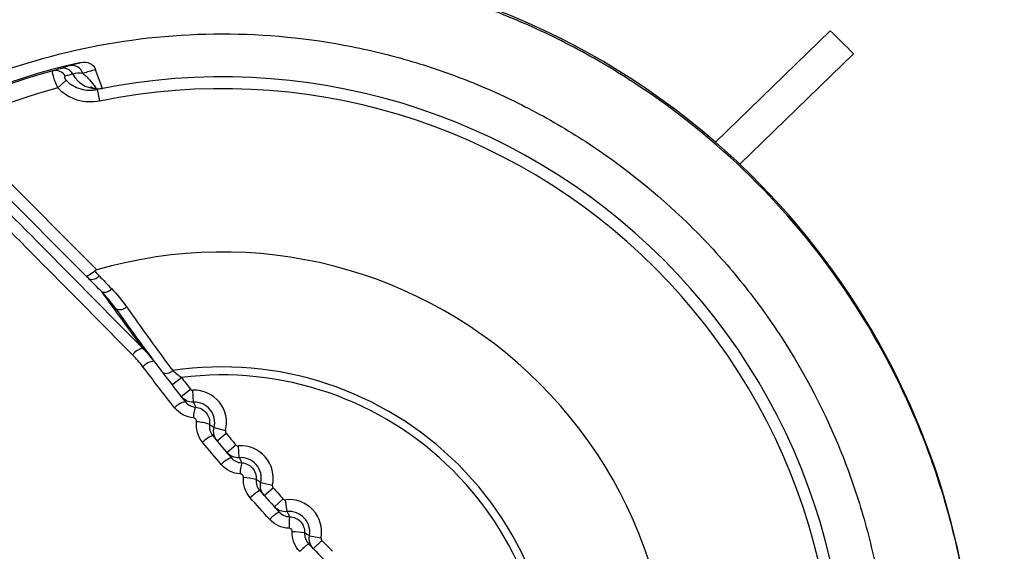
# Model space of a CAD drawing. Header units: millimetres. Extents: x -3.03 to 0.78, y -0.23 to 0.59.
# Tile 48 of 165: x 0.10728 to 0.12389, y 0.17884 to 0.18779. Entities that reach past the tile are written whole.
import ezdxf

# ---------------------------------------------------------------- set-up
doc = ezdxf.new("R2010")
doc.units = ezdxf.units.MM

msp = doc.modelspace()

# ---------------------------------------------------------------- linework, layer by layer
at = {"color": 7, "linetype": 'Continuous', "lineweight": 25}
for p, q in [((0.119016, 0.185731), (0.120951, 0.187607)), ((0.121343, 0.187219), (0.119425, 0.18536)), ((0.121343, 0.187219), (0.119425, 0.185361)), ((0.121343, 0.187219), (0.121343, 0.187219)), ((0.10868, 0.186636), (0.108565, 0.18695)), ((0.107927, 0.186645), (0.108068, 0.186773)), ((0.108637, 0.186423), (0.108597, 0.186619)), ((0.119016, 0.185731), (0.119016, 0.185731)), ((0.108405, 0.183475), (0.106425, 0.185456)), ((0.106566, 0.185597), (0.108585, 0.183579)), ((0.119425, 0.18536), (0.119425, 0.185361)), ((0.109852, 0.181643), (0.11001, 0.181766)), ((0.110006, 0.181446), (0.110163, 0.18157)), ((0.110213, 0.181351), (0.110205, 0.181551)), ((0.110562, 0.180921), (0.110755, 0.180871)), ((0.110612, 0.180698), (0.110765, 0.180826)), ((0.110776, 0.180503), (0.110929, 0.180632)), ((0.110987, 0.180415), (0.110971, 0.180614)), ((0.11135, 0.179997), (0.111545, 0.179954)), ((0.111408, 0.179776), (0.111557, 0.179909)), ((0.111579, 0.179586), (0.111727, 0.179721)), ((0.111792, 0.179506), (0.111769, 0.179704)), ((0.11217, 0.179101), (0.112366, 0.179064)), ((0.112235, 0.178882), (0.112379, 0.179021))]:
    msp.add_line(p, q, dxfattribs=at)
for centre, radius, start, end in [((0.1107, 0.176129), 0.0127018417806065, 49.105224, 130.894776), ((0.110702, 0.176867), 0.0148455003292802, 44.209714, 46.336837), ((0.1107, 0.176305), 0.0110294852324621, 102.447301, 347.552699), ((0.108014, 0.186786), 0.0001917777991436, 28.799252, 102.805576), ((0.108164, 0.18683), 0.0001940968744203, 18.017024, 101.515376), ((0.1107, 0.176305), 0.0110051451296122, 105.048003, 344.951997), ((0.107888, 0.186746), 0.0001916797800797, 30.05639, 103.532087), ((0.108598, 0.187101), 0.0004723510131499, 208.075215, 279.959459), ((0.1107, 0.176305), 0.0105261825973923, 348.475115, 101.524885), ((0.1107, 0.176305), 0.0107051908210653, 105.014606, 120.492575), ((0.1107, 0.176305), 0.0103261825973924, 348.475115, 101.524885), ((0.110701, 0.176131), 0.012699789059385, 46.612765, 49.104178), ((0.1107, 0.176132), 0.0126996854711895, 133.394932, 46.605068), ((0.1107, 0.176305), 0.007575, 343.783246, 106.216754), ((0.108497, 0.183578), 0.0001589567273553, 254.990181, 321.917119), ((0.108709, 0.18336), 0.0001579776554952, 255.169156, 321.796641), ((0.138843, 0.204448), 0.0369000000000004, 215.142162, 216.960098), ((0.108974, 0.183072), 0.0001614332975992, 243.385408, 314.04888), ((0.137429, 0.203034), 0.0349000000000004, 215.176794, 216.976031), ((0.10943, 0.181971), 0.0002994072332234, 104.046994, 143.832707), ((0.109588, 0.181732), 0.0003128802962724, 97.36544, 136.280152), ((0.109756, 0.18199), 0.0001547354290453, 246.333883, 315.332952), ((0.1107, 0.176305), 0.0056383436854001, 351.497858, 98.502142), ((0.1107, 0.176305), 0.0055041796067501, 352.800971, 97.199029), ((0.1107, 0.176305), 0.0107051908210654, 149.507425, 300.492575), ((0.137429, 0.203034), 0.0347000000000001, 217.799942, 218.209845), ((0.110229, 0.181007), 0.0005442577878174, 345.478164, 92.521836), ((0.110159, 0.181006), 0.0003629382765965, 103.431973, 136.368749), ((0.110229, 0.181007), 0.0003442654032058, 345.478164, 92.521836), ((0.110651, 0.18109), 0.000436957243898, 156.382118, 180.581119), ((0.110237, 0.180313), 0.0007066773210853, 69.448013, 87.541673), ((0.137429, 0.203034), 0.0347, 219.790155, 220.209845), ((0.110679, 0.180378), 0.0004297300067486, 108.873583, 136.317582), ((0.111014, 0.180072), 0.0005442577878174, 347.478164, 94.521836), ((0.111038, 0.17996), 0.0004939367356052, 112.52719, 136.223839), ((0.111014, 0.180072), 0.0003442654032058, 347.478164, 94.521836), ((0.111685, 0.180151), 0.000681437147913, 164.871794, 180.723652), ((0.111028, 0.179115), 0.0009644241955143, 75.456504, 88.210126), ((0.111641, 0.179285), 0.0006536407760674, 118.259749, 135.99743), ((0.137429, 0.203034), 0.0347000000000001, 221.790155, 222.209845), ((0.111831, 0.179164), 0.0005442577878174, 349.478164, 96.521836), ((0.112104, 0.178788), 0.0008428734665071, 122.111806, 135.801568), ((0.111831, 0.179164), 0.0003442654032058, 349.478164, 96.521836), ((0.11325, 0.179247), 0.001424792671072, 173.04401, 180.830707), ((0.11184, 0.177382), 0.0017859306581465, 82.054989, 88.690485), ((0.137429, 0.203034), 0.0347, 223.790155, 224.209845), ((0.113111, 0.177745), 0.0015493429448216, 128.040573, 135.451615)]:
    msp.add_arc(centre, radius, start, end, dxfattribs=at)
for centre, major_axis, ratio, start_param, end_param in [((0.111363, 0.176546), (0.01013558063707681, 0.003689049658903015), 0.998849, 1.484488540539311, 1.505356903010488), ((0.113185, 0.17879), (0.01881378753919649, -0.01881378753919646), 0.017324, 4.348905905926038, 4.515682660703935), ((0.113327, 0.178932), (0.01867236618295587, -0.01867236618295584), 0.017455, 4.348905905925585, 4.515682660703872)]:
    msp.add_ellipse(centre, major_axis=major_axis, ratio=ratio, start_param=start_param, end_param=end_param, dxfattribs=at)
for points, knots in [([(0.2275955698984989, 0.155887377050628), (0.2276096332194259, 0.1563310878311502), (0.2275904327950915, 0.1567746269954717), (0.2275848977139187, 0.1576618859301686), (0.2275862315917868, 0.1581055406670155), (0.2275850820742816, 0.1594364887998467), (0.2275844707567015, 0.1603238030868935), (0.2275820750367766, 0.1629857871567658), (0.2275800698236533, 0.1647604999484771), (0.227575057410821, 0.1700848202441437), (0.2275719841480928, 0.1736343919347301), (0.2275627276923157, 0.1842829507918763), (0.227556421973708, 0.1913821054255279), (0.227535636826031, 0.2126776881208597), (0.2275221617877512, 0.2268694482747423), (0.2275086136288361, 0.2428216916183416), (0.2275067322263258, 0.2445939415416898), (0.2275035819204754, 0.2472519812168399), (0.2275027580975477, 0.2481379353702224), (0.2275016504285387, 0.2499097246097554), (0.2275010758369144, 0.2507955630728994), (0.2274937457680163, 0.2521243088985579), (0.2274920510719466, 0.2525672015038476), (0.2274971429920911, 0.2532314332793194), (0.2275037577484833, 0.2534536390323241), (0.2274764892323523, 0.2538934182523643), (0.2274374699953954, 0.2541104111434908), (0.2273039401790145, 0.2545352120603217), (0.2272136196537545, 0.2547353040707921), (0.2269914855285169, 0.2551138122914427), (0.226857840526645, 0.2552935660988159), (0.2264115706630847, 0.2557759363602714), (0.2260424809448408, 0.2560310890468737), (0.2254418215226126, 0.256281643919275), (0.2252305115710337, 0.2563453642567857), (0.2248022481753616, 0.2564200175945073), (0.2245839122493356, 0.2564307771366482), (0.2239314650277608, 0.2564709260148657), (0.2234963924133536, 0.2564989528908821), (0.2221908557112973, 0.25658690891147), (0.221319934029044, 0.2566484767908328), (0.2187045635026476, 0.2568192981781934), (0.2169580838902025, 0.2569258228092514), (0.213459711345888, 0.257131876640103), (0.2117078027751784, 0.2572302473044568), (0.2064451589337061, 0.2575113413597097), (0.2029271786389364, 0.2576800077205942), (0.1923505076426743, 0.2581300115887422), (0.1852691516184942, 0.2583573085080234), (0.1710774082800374, 0.2586550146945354), (0.1639658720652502, 0.2587248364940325), (0.1497494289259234, 0.2587050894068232), (0.1426403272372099, 0.258612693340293), (0.1284557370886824, 0.2582752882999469), (0.1213803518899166, 0.2580320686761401), (0.1108152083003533, 0.2575553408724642), (0.1073017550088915, 0.2573774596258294), (0.1020464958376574, 0.2570822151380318), (0.1002975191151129, 0.2569794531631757), (0.0968054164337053, 0.2567593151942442), (0.0950623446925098, 0.2566408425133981), (0.0928864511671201, 0.2564984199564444), (0.0924514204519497, 0.2564702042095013), (0.0917990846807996, 0.2564285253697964), (0.0915806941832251, 0.2564160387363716), (0.0911554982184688, 0.2563402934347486), (0.090948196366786, 0.2562798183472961), (0.0905448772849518, 0.2561106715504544), (0.0903525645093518, 0.2560036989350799), (0.0899978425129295, 0.255752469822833), (0.0898321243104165, 0.2556052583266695), (0.0895365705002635, 0.2552776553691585), (0.0894080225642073, 0.2550999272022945), (0.0891888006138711, 0.2547170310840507), (0.0890988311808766, 0.2545114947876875), (0.0889680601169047, 0.2540920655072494), (0.0889255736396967, 0.253874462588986), (0.0889013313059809, 0.2535412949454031), (0.0889006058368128, 0.2534299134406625), (0.0889015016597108, 0.2532072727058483), (0.0889022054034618, 0.2530959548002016), (0.0889039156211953, 0.2525393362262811), (0.0889027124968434, 0.2520939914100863), (0.0888984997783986, 0.2507579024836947), (0.0888984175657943, 0.24986714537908), (0.0888950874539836, 0.2454130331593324), (0.088890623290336, 0.2418487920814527), (0.0888742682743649, 0.2240236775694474), (0.0888613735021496, 0.2097508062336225), (0.0888415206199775, 0.1883362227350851), (0.0888352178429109, 0.1811972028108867), (0.0888253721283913, 0.170489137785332), (0.0888221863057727, 0.1669197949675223), (0.088816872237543, 0.1615662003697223), (0.0888148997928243, 0.1597817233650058), (0.0888135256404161, 0.1575511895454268), (0.0888129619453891, 0.1571050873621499), (0.088812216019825, 0.156435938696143), (0.0888125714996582, 0.1562128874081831), (0.0888110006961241, 0.1557667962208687), (0.088819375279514, 0.1555447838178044), (0.0888699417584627, 0.1551071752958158), (0.088909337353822, 0.1548908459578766), (0.0890163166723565, 0.1544631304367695), (0.089084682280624, 0.1542500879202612), (0.0893306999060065, 0.1536341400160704), (0.0895455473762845, 0.1532528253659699), (0.0898247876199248, 0.1529086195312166)], [0, 0, 0, 0, 0.0039062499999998, 0.0039062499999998, 0.0078124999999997, 0.0078124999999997, 0.0156249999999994, 0.0156249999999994, 0.0312499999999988, 0.0312499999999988, 0.0624999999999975, 0.0624999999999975, 0.124999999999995, 0.124999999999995, 0.2499999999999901, 0.2499999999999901, 0.2656249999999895, 0.2656249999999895, 0.2734374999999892, 0.2734374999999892, 0.2812499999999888, 0.2812499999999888, 0.2851562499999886, 0.2851562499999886, 0.2871093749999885, 0.2871093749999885, 0.2890624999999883, 0.2890624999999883, 0.2910156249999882, 0.2910156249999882, 0.2929687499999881, 0.2929687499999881, 0.2968749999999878, 0.2968749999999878, 0.2988281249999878, 0.2988281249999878, 0.3007812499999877, 0.3007812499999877, 0.3046874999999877, 0.3046874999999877, 0.3124999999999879, 0.3124999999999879, 0.3281249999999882, 0.3281249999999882, 0.3437499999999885, 0.3437499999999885, 0.3749999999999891, 0.3749999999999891, 0.4374999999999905, 0.4374999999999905, 0.4999999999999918, 0.4999999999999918, 0.5624999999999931, 0.5624999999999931, 0.6249999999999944, 0.6249999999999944, 0.6562499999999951, 0.6562499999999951, 0.6718749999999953, 0.6718749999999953, 0.6874999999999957, 0.6874999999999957, 0.6914062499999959, 0.6914062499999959, 0.6933593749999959, 0.6933593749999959, 0.6953124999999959, 0.6953124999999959, 0.697265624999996, 0.697265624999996, 0.699218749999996, 0.699218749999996, 0.701171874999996, 0.701171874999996, 0.703124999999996, 0.703124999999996, 0.7050781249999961, 0.7050781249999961, 0.706054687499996, 0.706054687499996, 0.707031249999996, 0.707031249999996, 0.7109374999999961, 0.7109374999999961, 0.7187499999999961, 0.7187499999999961, 0.7499999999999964, 0.7499999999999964, 0.8749999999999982, 0.8749999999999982, 0.9374999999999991, 0.9374999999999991, 0.9687499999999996, 0.9687499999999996, 0.9843749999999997, 0.9843749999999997, 0.9882812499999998, 0.9882812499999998, 0.9902343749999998, 0.9902343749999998, 0.9921874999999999, 0.9921874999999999, 0.9941406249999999, 0.9941406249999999, 0.9960937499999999, 0.9960937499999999, 1, 1, 1, 1]), ([(0.1033176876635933, 0.0925874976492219), (0.1033176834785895, 0.0925874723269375), (0.1033176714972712, 0.092587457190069), (0.1033176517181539, 0.0925874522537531), (0.0215276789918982, 0.0721749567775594), (0.1206233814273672, 0.1972993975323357), (0.1033176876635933, 0.0925874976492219)], [0, 0, 0, 0, 2.9019377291e-06, 2.9019377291e-06, 2.9019377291e-06, 2.9598412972e-06, 2.9598412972e-06, 2.9598412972e-06, 2.9598412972e-06]), ([(0.1150824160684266, 0.0925874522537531), (0.1150823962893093, 0.092587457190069), (0.115082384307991, 0.0925874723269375), (0.1150823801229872, 0.0925874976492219), (0.0977766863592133, 0.1972993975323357), (0.1968723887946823, 0.0721749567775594), (0.1150824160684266, 0.0925874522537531)], [0, 0, 0, 0, 2.9019377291e-06, 2.9019377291e-06, 2.9019377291e-06, 2.9598412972e-06, 2.9598412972e-06, 2.9598412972e-06, 2.9598412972e-06]), ([(0.1233985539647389, 0.1763222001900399), (0.1233841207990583, 0.177151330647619), (0.1232894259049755, 0.1779653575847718), (0.123031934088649, 0.1791646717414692), (0.1229267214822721, 0.179560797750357), (0.1226766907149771, 0.1803455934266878), (0.1225310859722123, 0.1807356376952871), (0.1220432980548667, 0.1818700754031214), (0.1216488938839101, 0.1825864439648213), (0.1207233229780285, 0.1839402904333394), (0.1201865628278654, 0.1845813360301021), (0.1190171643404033, 0.1857299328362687), (0.1183811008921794, 0.1862445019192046), (0.1173485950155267, 0.1869251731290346), (0.1169901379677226, 0.1871371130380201), (0.1162620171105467, 0.1875210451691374), (0.1158906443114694, 0.1876943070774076), (0.1151335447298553, 0.1880041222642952), (0.1147478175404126, 0.1881406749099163), (0.1139618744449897, 0.1883767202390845), (0.1135605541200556, 0.1884764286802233), (0.1123412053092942, 0.1887164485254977), (0.1115254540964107, 0.1887952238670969), (0.1102977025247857, 0.1887958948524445), (0.1098877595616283, 0.188776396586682), (0.1090664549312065, 0.1886969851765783), (0.1086545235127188, 0.18863670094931), (0.1074434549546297, 0.1883988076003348), (0.1066598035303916, 0.18816418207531), (0.1055196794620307, 0.1876989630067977), (0.1051441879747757, 0.1875241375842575), (0.1044118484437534, 0.1871383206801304), (0.1040578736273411, 0.1869290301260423), (0.1030314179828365, 0.1862535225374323), (0.1023940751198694, 0.1857401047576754), (0.1015101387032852, 0.1848731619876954), (0.1012278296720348, 0.1845677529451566), (0.1006998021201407, 0.1839376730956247), (0.1004523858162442, 0.1836114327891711), (0.0999902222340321, 0.1829369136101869), (0.0997754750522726, 0.1825886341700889), (0.0993790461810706, 0.1818697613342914), (0.0991966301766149, 0.181497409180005), (0.0987063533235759, 0.180358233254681), (0.0984577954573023, 0.1795782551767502), (0.0981988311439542, 0.1783784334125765), (0.0981316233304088, 0.1779734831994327), (0.0980364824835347, 0.1771532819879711), (0.0980087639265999, 0.1767384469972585), (0.0980014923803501, 0.1763238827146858)], [0, 0, 0, 0, 0.0624999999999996, 0.0624999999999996, 0.0937499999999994, 0.0937499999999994, 0.1249999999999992, 0.1249999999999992, 0.1874999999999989, 0.1874999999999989, 0.2499999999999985, 0.2499999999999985, 0.3124999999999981, 0.3124999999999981, 0.3437499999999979, 0.3437499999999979, 0.3749999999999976, 0.3749999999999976, 0.4062499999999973, 0.4062499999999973, 0.4374999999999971, 0.4374999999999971, 0.4999999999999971, 0.4999999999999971, 0.5312499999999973, 0.5312499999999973, 0.5624999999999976, 0.5624999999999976, 0.624999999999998, 0.624999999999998, 0.6562499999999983, 0.6562499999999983, 0.6874999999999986, 0.6874999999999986, 0.749999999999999, 0.749999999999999, 0.781249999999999, 0.781249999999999, 0.812499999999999, 0.812499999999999, 0.843749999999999, 0.843749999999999, 0.874999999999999, 0.874999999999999, 0.9374999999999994, 0.9374999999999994, 0.9687499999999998, 0.9687499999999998, 1, 1, 1, 1]), ([(0.1107000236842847, 0.1650550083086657), (0.11144332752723, 0.1650550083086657), (0.112178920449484, 0.1651279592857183), (0.1136347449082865, 0.1654191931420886), (0.1143400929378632, 0.1656349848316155), (0.1153551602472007, 0.166056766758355), (0.1156869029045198, 0.1662139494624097), (0.1163369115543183, 0.1665621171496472), (0.1166567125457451, 0.1667542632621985), (0.1175769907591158, 0.1673710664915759), (0.1181428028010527, 0.1678370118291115), (0.1191806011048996, 0.1688765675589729), (0.1196552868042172, 0.1694562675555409), (0.1204697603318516, 0.1706787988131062), (0.1208148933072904, 0.17132533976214), (0.1212379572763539, 0.1723489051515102), (0.1213632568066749, 0.1727003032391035), (0.1215763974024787, 0.1734062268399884), (0.1216650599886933, 0.1737624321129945), (0.1218072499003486, 0.174481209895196), (0.1218607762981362, 0.1748437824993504), (0.1219323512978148, 0.1755753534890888), (0.1219503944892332, 0.1759455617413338), (0.121949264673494, 0.1770581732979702), (0.121875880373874, 0.1777883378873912), (0.1216605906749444, 0.1788668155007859), (0.1215711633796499, 0.1792234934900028), (0.1213560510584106, 0.1799310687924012), (0.1212301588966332, 0.180281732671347), (0.1208062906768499, 0.1813018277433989), (0.1204603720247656, 0.181947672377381), (0.1198466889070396, 0.1828652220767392), (0.1196249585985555, 0.1831639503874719), (0.1191547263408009, 0.1837358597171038), (0.1189072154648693, 0.1840081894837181), (0.1181285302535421, 0.1847854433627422), (0.1175615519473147, 0.1852510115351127), (0.1166370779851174, 0.1858680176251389), (0.1163181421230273, 0.1860587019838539), (0.1156690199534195, 0.186404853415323), (0.1153374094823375, 0.1865612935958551), (0.1146602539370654, 0.1868412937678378), (0.1143147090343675, 0.1869648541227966), (0.1136094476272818, 0.1871785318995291), (0.1132476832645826, 0.1872689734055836), (0.1121600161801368, 0.1874843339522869), (0.1114302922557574, 0.187555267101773), (0.1099618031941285, 0.1875547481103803), (0.1092161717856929, 0.187480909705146), (0.1077748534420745, 0.1871928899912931), (0.1070735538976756, 0.1869800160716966), (0.1060510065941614, 0.1865561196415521), (0.1057137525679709, 0.1863963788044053), (0.1050631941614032, 0.1860479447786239), (0.1047483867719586, 0.1858587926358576), (0.1038347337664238, 0.1852474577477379), (0.1032653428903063, 0.184780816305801), (0.1022158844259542, 0.1837301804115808), (0.101751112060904, 0.1831618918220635), (0.1011405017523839, 0.182247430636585), (0.1009514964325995, 0.1819321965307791), (0.1006032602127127, 0.1812803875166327), (0.1004440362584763, 0.1809432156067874), (0.1000217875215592, 0.1799217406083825), (0.0998095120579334, 0.1792205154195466), (0.0995943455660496, 0.1781384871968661), (0.0995398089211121, 0.1777710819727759), (0.0994675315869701, 0.1770336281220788), (0.0994498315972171, 0.1766658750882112), (0.0994504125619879, 0.1755654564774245), (0.0995218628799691, 0.1748356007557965), (0.0997385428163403, 0.1737466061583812), (0.0998291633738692, 0.1733857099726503), (0.1000431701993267, 0.1726815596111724), (0.1002906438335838, 0.1719911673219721), (0.1006041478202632, 0.1713279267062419), (0.1009511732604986, 0.1706784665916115), (0.1011426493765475, 0.1703589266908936), (0.1017594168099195, 0.1694365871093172), (0.1022250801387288, 0.1688701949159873), (0.103003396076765, 0.1680916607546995), (0.103276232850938, 0.1678440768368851), (0.1038495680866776, 0.1673735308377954), (0.1041475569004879, 0.1671528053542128), (0.105064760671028, 0.1665404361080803), (0.1057109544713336, 0.1661948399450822), (0.1067328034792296, 0.1657712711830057), (0.1070840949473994, 0.1656455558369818), (0.1077909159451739, 0.1654313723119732), (0.1081473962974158, 0.1653423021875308), (0.1092258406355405, 0.1651279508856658), (0.1099567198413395, 0.1650550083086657), (0.1107000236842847, 0.1650550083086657)], [0, 0, 0, 0, 0.03125, 0.03125, 0.0625000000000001, 0.0625000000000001, 0.078125, 0.078125, 0.0937499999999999, 0.0937499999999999, 0.1249999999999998, 0.1249999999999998, 0.1562499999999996, 0.1562499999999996, 0.1874999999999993, 0.1874999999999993, 0.2031249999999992, 0.2031249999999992, 0.2187499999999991, 0.2187499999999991, 0.234374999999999, 0.234374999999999, 0.249999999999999, 0.249999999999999, 0.2812499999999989, 0.2812499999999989, 0.2968749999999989, 0.2968749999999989, 0.3124999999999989, 0.3124999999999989, 0.3437499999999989, 0.3437499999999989, 0.3593749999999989, 0.3593749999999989, 0.3749999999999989, 0.3749999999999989, 0.4062499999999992, 0.4062499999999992, 0.4218749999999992, 0.4218749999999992, 0.4374999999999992, 0.4374999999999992, 0.4531249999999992, 0.4531249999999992, 0.4687499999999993, 0.4687499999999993, 0.4999999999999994, 0.4999999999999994, 0.5312499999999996, 0.5312499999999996, 0.5624999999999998, 0.5624999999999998, 0.5781249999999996, 0.5781249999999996, 0.5937499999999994, 0.5937499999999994, 0.6249999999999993, 0.6249999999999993, 0.6562499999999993, 0.6562499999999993, 0.6718749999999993, 0.6718749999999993, 0.6874999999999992, 0.6874999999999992, 0.7187499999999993, 0.7187499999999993, 0.7343749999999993, 0.7343749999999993, 0.7499999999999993, 0.7499999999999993, 0.7812499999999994, 0.7812499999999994, 0.7968749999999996, 0.7968749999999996, 0.8124999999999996, 0.8281249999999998, 0.8281249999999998, 0.8437499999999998, 0.8437499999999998, 0.8749999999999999, 0.8749999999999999, 0.8906249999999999, 0.8906249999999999, 0.9062499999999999, 0.9062499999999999, 0.9374999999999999, 0.9374999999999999, 0.9531249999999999, 0.9531249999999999, 0.96875, 0.96875, 1, 1, 1, 1]), ([(0.1083227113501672, 0.1870752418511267), (0.1083715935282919, 0.1870860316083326), (0.1084231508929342, 0.1870803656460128), (0.1085124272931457, 0.1870359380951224), (0.1085481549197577, 0.1869975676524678), (0.1085653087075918, 0.1869504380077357)], [0, 0, 0, 0, 0.5, 0.5, 1, 1, 1, 1]), ([(0.1079266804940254, 0.1866447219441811), (0.1078938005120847, 0.1867160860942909), (0.1078666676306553, 0.1867889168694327), (0.1078369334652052, 0.1868956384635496), (0.1078340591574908, 0.1869290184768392), (0.1078427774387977, 0.1869327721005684)], [0, 0, 0, 0, 0.5, 0.5, 1, 1, 1, 1]), ([(0.1080535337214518, 0.1868424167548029), (0.1080499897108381, 0.1868413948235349), (0.1080470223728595, 0.1868393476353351), (0.1080449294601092, 0.1868361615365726), (0.108042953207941, 0.1868331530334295), (0.1080417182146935, 0.1868290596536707), (0.1080417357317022, 0.1868237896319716), (0.1080417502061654, 0.1868194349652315), (0.1080426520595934, 0.1868141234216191), (0.1080447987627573, 0.1868081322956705), (0.1080462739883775, 0.1868040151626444), (0.1080483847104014, 0.1867994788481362), (0.1080510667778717, 0.1867948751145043), (0.1080516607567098, 0.1867938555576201), (0.1080522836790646, 0.1867928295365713), (0.1080529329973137, 0.186791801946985), (0.108055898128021, 0.1867871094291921), (0.1080594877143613, 0.1867823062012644), (0.1080633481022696, 0.186777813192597), (0.1080640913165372, 0.1867769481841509), (0.1080648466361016, 0.186776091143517), (0.1080656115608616, 0.1867752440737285), (0.1080663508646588, 0.18677442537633), (0.1080670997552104, 0.1867736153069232), (0.1080678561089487, 0.1867728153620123)], [0, 0, 0, 0, 3.28006139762e-05, 3.28006139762e-05, 3.28006139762e-05, 6.38498783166e-05, 6.38498783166e-05, 6.38498783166e-05, 8.95629300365e-05, 8.95629300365e-05, 8.95629300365e-05, 0.0001071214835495, 0.0001071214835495, 0.0001071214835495, 0.0001109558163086, 0.0001109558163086, 0.0001109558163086, 0.0001287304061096, 0.0001287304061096, 0.0001287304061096, 0.0001321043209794, 0.0001321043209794, 0.0001321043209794, 0.0001353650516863, 0.0001353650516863, 0.0001353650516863, 0.0001353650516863]), ([(0.1086369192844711, 0.1864229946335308), (0.1085088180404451, 0.1863968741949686), (0.1083755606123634, 0.1864028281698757), (0.108128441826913, 0.1864782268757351), (0.1080146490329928, 0.186547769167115), (0.1079266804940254, 0.1866447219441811)], [0, 0, 0, 0, 0.5, 0.5, 1, 1, 1, 1]), ([(0.1080678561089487, 0.1867728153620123), (0.1081345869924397, 0.186702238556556), (0.1082204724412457, 0.1866536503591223), (0.1084044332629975, 0.1866024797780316), (0.1085025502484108, 0.1865997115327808), (0.10859696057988, 0.1866189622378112)], [0, 0, 0, 0, 0.5, 0.5, 1, 1, 1, 1]), ([(0.108673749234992, 0.1866428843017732), (0.108660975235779, 0.1866378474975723), (0.1086030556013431, 0.1866150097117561), (0.1085154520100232, 0.1866404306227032), (0.1084746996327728, 0.1866621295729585), (0.1084797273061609, 0.1866583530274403), (0.1084807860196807, 0.1866575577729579)], [0, 0, 0, 0, 0.1258524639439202, 0.570637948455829, 0.9095861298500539, 0.9999999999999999, 0.9999999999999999, 0.9999999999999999, 0.9999999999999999]), ([(0.1085455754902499, 0.1835577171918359), (0.1085124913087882, 0.183527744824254), (0.1084806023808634, 0.1835034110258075), (0.1084298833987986, 0.1834737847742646), (0.1084121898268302, 0.1834692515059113), (0.1084050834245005, 0.1834752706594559)], [0, 0, 0, 0, 0.5, 0.5, 1, 1, 1, 1]), ([(0.1085845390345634, 0.1835786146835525), (0.1085748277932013, 0.1835757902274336), (0.1085653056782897, 0.1835717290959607), (0.1085568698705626, 0.1835663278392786), (0.1085528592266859, 0.1835637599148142), (0.108549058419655, 0.1835608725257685), (0.1085455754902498, 0.183557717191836)], [0, 0, 0, 0, 3.03409269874e-05, 3.03409269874e-05, 3.03409269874e-05, 4.46213563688e-05, 4.46213563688e-05, 4.46213563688e-05, 4.46213563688e-05]), ([(0.1085455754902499, 0.1835577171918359), (0.1085644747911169, 0.1835383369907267), (0.1085833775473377, 0.1835189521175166), (0.1086022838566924, 0.1834995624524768), (0.1086087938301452, 0.1834928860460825), (0.1086153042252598, 0.1834862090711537), (0.1086218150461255, 0.1834795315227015)], [1.1193385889e-05, 1.1193385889e-05, 1.1193385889e-05, 1.1193385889e-05, 0.0001000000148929, 0.0001000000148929, 0.0001000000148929, 0.0001305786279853, 0.0001305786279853, 0.0001305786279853, 0.0001305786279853]), ([(0.1101631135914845, 0.1815701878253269), (0.1101665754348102, 0.1815657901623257), (0.1101708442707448, 0.1815619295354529), (0.1101755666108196, 0.1815589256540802), (0.1101802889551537, 0.1815559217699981), (0.1101855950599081, 0.1815536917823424), (0.1101910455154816, 0.1815524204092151), (0.1101954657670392, 0.1815513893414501), (0.1102000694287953, 0.1815509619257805), (0.1102046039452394, 0.1815511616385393)], [0, 0, 0, 0, 1.67903005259e-05, 1.67903005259e-05, 1.67903005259e-05, 3.35806282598e-05, 3.35806282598e-05, 3.35806282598e-05, 4.71302856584e-05, 4.71302856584e-05, 4.71302856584e-05, 4.71302856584e-05]), ([(0.110213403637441, 0.1813513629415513), (0.1102140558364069, 0.1813499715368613), (0.1102147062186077, 0.1813485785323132), (0.1102153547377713, 0.1813471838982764), (0.1102190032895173, 0.1813393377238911), (0.1102225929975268, 0.1813314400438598), (0.1102261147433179, 0.1813234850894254), (0.1102331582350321, 0.1813075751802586), (0.1102399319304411, 0.1812914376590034), (0.1102463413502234, 0.181275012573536), (0.1102476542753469, 0.1812716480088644), (0.1102489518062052, 0.1812682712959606), (0.1102502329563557, 0.181264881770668)], [0.0001982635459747, 0.0001982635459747, 0.0001982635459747, 0.0001982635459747, 0.0006860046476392, 0.0006860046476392, 0.0006860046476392, 0.0034300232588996, 0.0034300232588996, 0.0034300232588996, 0.0089180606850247, 0.0089180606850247, 0.0089180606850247, 0.0100422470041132, 0.0100422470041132, 0.0100422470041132, 0.0100422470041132]), ([(0.1102502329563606, 0.1812648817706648), (0.1103200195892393, 0.1812589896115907), (0.1103857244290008, 0.1812237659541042), (0.1104726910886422, 0.1811164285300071), (0.1104935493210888, 0.1810446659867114), (0.1104847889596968, 0.1809751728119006)], [0, 0, 0, 0, 0.5, 0.5, 1, 1, 1, 1]), ([(0.1102670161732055, 0.1810194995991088), (0.1102676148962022, 0.1810243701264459), (0.1102675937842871, 0.1810293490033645), (0.1102669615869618, 0.1810342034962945), (0.1102661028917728, 0.1810407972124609), (0.1102640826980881, 0.1810473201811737), (0.1102610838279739, 0.1810532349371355), (0.1102580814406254, 0.1810591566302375), (0.1102540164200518, 0.1810646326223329), (0.1102492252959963, 0.1810692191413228), (0.1102444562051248, 0.1810737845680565), (0.1102388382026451, 0.1810775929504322), (0.1102328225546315, 0.1810803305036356), (0.1102268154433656, 0.1810830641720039), (0.1102202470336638, 0.1810848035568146), (0.1102136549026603, 0.1810853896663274)], [0, 0, 0, 0, 1.47746625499e-05, 1.47746625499e-05, 1.47746625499e-05, 3.4973590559e-05, 3.4973590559e-05, 3.4973590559e-05, 5.5192881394e-05, 5.5192881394e-05, 5.5192881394e-05, 7.53167178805e-05, 7.53167178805e-05, 7.53167178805e-05, 9.54154276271e-05, 9.54154276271e-05, 9.54154276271e-05, 9.54154276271e-05]), ([(0.1104847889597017, 0.1809751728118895), (0.1104951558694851, 0.1809685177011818), (0.1105053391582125, 0.1809617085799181), (0.1105153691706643, 0.1809547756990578), (0.1105182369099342, 0.1809527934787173), (0.1105210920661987, 0.1809508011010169), (0.1105239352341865, 0.1809487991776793), (0.1105367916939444, 0.180939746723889), (0.110549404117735, 0.1809305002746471), (0.1105618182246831, 0.1809211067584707)], [0.0002210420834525, 0.0002210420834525, 0.0002210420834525, 0.0002210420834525, 0.0040428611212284, 0.0040428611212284, 0.0040428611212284, 0.0051355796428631, 0.0051355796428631, 0.0051355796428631, 0.0100767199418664, 0.0100767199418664, 0.0100767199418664, 0.0100767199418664]), ([(0.1107554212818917, 0.1808709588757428), (0.1107540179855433, 0.180865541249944), (0.1107535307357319, 0.1808598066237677), (0.1107539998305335, 0.1808542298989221), (0.1107544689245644, 0.1808486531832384), (0.1107559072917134, 0.1808430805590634), (0.1107581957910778, 0.1808379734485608), (0.1107600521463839, 0.1808338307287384), (0.1107625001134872, 0.1808299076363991), (0.1107654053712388, 0.1808264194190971)], [0, 0, 0, 0, 1.6789258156e-05, 1.6789258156e-05, 1.6789258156e-05, 3.35784704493e-05, 3.35784704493e-05, 3.35784704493e-05, 4.71302822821e-05, 4.71302822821e-05, 4.71302822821e-05, 4.71302822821e-05]), ([(0.1109287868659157, 0.1806317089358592), (0.1109324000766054, 0.1806274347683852), (0.1109368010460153, 0.1806237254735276), (0.1109416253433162, 0.1806208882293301), (0.1109464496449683, 0.1806180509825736), (0.1109518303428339, 0.1806160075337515), (0.1109573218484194, 0.1806149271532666), (0.1109617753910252, 0.1806140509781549), (0.1109663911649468, 0.1806137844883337), (0.1109709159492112, 0.1806141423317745)], [0, 0, 0, 0, 1.6790300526e-05, 1.6790300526e-05, 1.6790300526e-05, 3.35806282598e-05, 3.35806282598e-05, 3.35806282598e-05, 4.71302856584e-05, 4.71302856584e-05, 4.71302856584e-05, 4.71302856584e-05]), ([(0.1109866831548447, 0.1804147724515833), (0.1109873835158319, 0.1804134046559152), (0.1109880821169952, 0.1804120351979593), (0.1109887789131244, 0.1804106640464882), (0.1109926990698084, 0.1804029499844), (0.1109965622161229, 0.1803951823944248), (0.1110003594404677, 0.1803873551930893), (0.1110079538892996, 0.1803717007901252), (0.1110152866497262, 0.1803558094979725), (0.1110222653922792, 0.180339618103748), (0.1110238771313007, 0.180335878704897), (0.1110254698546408, 0.18033212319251), (0.1110270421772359, 0.1803283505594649)], [0.0001982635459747, 0.0001982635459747, 0.0001982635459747, 0.0001982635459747, 0.0006860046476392, 0.0006860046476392, 0.0006860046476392, 0.0034300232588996, 0.0034300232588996, 0.0034300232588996, 0.0089180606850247, 0.0089180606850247, 0.0089180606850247, 0.0101855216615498, 0.0101855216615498, 0.0101855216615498, 0.0101855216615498]), ([(0.1110270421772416, 0.1803283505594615), (0.1110964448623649, 0.180324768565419), (0.1111627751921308, 0.1802920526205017), (0.1112527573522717, 0.1801885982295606), (0.1112759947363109, 0.1801181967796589), (0.1112698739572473, 0.1800489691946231)], [0, 0, 0, 0, 0.5, 0.5, 1, 1, 1, 1]), ([(0.1110578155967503, 0.1800794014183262), (0.1110582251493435, 0.1800842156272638), (0.1110580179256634, 0.1800891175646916), (0.1110572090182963, 0.1800938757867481), (0.1110561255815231, 0.1801002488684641), (0.1110539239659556, 0.1801065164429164), (0.1110507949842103, 0.1801121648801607), (0.1110476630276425, 0.1801178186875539), (0.1110435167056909, 0.1801230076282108), (0.1110386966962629, 0.1801273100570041), (0.1110338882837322, 0.1801316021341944), (0.1110282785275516, 0.1801351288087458), (0.1110223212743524, 0.18013759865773), (0.1110163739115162, 0.1801400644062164), (0.1110099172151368, 0.1801415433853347), (0.1110034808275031, 0.1801419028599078)], [0, 0, 0, 0, 1.45198090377e-05, 1.45198090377e-05, 1.45198090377e-05, 3.40896461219e-05, 3.40896461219e-05, 3.40896461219e-05, 5.36762338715e-05, 5.36762338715e-05, 5.36762338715e-05, 7.32147759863e-05, 7.32147759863e-05, 7.32147759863e-05, 9.27230191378e-05, 9.27230191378e-05, 9.27230191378e-05, 9.27230191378e-05]), ([(0.1112698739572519, 0.1800489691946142), (0.1112806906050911, 0.1800425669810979), (0.1112913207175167, 0.1800359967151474), (0.1113017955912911, 0.1800292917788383), (0.1113047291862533, 0.1800274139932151), (0.1113076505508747, 0.1800255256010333), (0.111310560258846, 0.1800236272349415), (0.1113239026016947, 0.1800149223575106), (0.1113370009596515, 0.1800060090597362), (0.1113499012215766, 0.1799969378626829)], [0.0002123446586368, 0.0002123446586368, 0.0002123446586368, 0.0002123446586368, 0.0041100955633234, 0.0041100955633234, 0.0041100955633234, 0.00520170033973, 0.00520170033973, 0.00520170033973, 0.0102072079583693, 0.0102072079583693, 0.0102072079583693, 0.0102072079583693]), ([(0.1115451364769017, 0.1799535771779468), (0.1115439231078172, 0.1799481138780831), (0.1115436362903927, 0.1799423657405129), (0.1115442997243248, 0.1799368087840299), (0.111544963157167, 0.1799312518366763), (0.1115465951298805, 0.1799257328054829), (0.111549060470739, 0.1799207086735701), (0.1115510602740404, 0.1799166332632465), (0.1115536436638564, 0.1799127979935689), (0.1115566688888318, 0.179909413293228)], [0, 0, 0, 0, 1.6789258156e-05, 1.6789258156e-05, 1.6789258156e-05, 3.35784704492e-05, 3.35784704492e-05, 3.35784704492e-05, 4.71302822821e-05, 4.71302822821e-05, 4.71302822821e-05, 4.71302822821e-05]), ([(0.111726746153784, 0.1797205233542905), (0.111730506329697, 0.1797163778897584), (0.111735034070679, 0.1797128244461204), (0.1117399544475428, 0.1797101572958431), (0.1117448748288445, 0.1797074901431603), (0.1117503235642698, 0.1797056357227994), (0.1117558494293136, 0.1797047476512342), (0.111760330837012, 0.1797040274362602), (0.1117649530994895, 0.1797039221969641), (0.1117694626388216, 0.1797044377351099)], [0, 0, 0, 0, 1.6790300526e-05, 1.6790300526e-05, 1.6790300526e-05, 3.35806282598e-05, 3.35806282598e-05, 3.35806282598e-05, 4.71302856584e-05, 4.71302856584e-05, 4.71302856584e-05, 4.71302856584e-05]), ([(0.1117921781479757, 0.179505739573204), (0.1117929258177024, 0.179504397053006), (0.1117936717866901, 0.1795030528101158), (0.1117944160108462, 0.1795017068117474), (0.111798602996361, 0.1794941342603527), (0.111802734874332, 0.1794865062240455), (0.1118068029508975, 0.1794788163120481), (0.111814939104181, 0.1794634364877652), (0.111822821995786, 0.1794478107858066), (0.111830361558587, 0.1794318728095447), (0.1118322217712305, 0.1794279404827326), (0.1118340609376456, 0.179423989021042), (0.1118358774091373, 0.1794200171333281)], [0.0001982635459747, 0.0001982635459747, 0.0001982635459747, 0.0001982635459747, 0.0006860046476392, 0.0006860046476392, 0.0006860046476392, 0.0034300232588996, 0.0034300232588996, 0.0034300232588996, 0.0089180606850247, 0.0089180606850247, 0.0089180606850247, 0.010272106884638, 0.010272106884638, 0.010272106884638, 0.010272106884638]), ([(0.1118358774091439, 0.1794200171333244), (0.1119050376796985, 0.1794187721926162), (0.1119721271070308, 0.179388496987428), (0.1120652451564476, 0.1792887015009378), (0.112090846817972, 0.1792195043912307), (0.1120872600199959, 0.179150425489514)], [0, 0, 0, 0, 0.5, 0.5, 1, 1, 1, 1]), ([(0.1118812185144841, 0.1791671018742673), (0.111881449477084, 0.1791718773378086), (0.1118810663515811, 0.1791767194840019), (0.1118800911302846, 0.1791813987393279), (0.1118787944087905, 0.1791876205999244), (0.1118764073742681, 0.1791937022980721), (0.1118731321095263, 0.1791991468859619), (0.111869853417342, 0.1792045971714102), (0.1118655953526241, 0.1792095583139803), (0.1118607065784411, 0.1792136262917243), (0.111855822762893, 0.179217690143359), (0.1118501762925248, 0.1792209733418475), (0.1118442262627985, 0.1792232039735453), (0.1118382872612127, 0.1792254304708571), (0.1118318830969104, 0.1792266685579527), (0.1118255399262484, 0.1792268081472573)], [0, 0, 0, 0, 1.43496130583e-05, 1.43496130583e-05, 1.43496130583e-05, 3.35474457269e-05, 3.35474457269e-05, 3.35474457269e-05, 5.27644452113e-05, 5.27644452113e-05, 5.27644452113e-05, 7.19619315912e-05, 7.19619315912e-05, 7.19619315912e-05, 9.11251723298e-05, 9.11251723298e-05, 9.11251723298e-05, 9.11251723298e-05]), ([(0.1120872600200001, 0.1791504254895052), (0.1120984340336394, 0.1791443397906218), (0.1121094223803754, 0.1791380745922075), (0.1121202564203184, 0.17913166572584), (0.1121232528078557, 0.1791298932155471), (0.1121262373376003, 0.1791281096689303), (0.1121292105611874, 0.1791263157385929), (0.1121429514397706, 0.1791180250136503), (0.1121564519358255, 0.179109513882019), (0.1121697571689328, 0.1791008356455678)], [0.0002045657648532, 0.0002045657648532, 0.0002045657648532, 0.0002045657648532, 0.0041491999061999, 0.0041491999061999, 0.0041491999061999, 0.0052401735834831, 0.0052401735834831, 0.0052401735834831, 0.0102821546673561, 0.0102821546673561, 0.0102821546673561, 0.0102821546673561]), ([(0.1123663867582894, 0.1790643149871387), (0.1123653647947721, 0.1790588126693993), (0.1123652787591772, 0.1790530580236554), (0.1123661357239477, 0.1790475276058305), (0.1123669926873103, 0.1790419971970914), (0.1123688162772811, 0.179036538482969), (0.1123714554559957, 0.1790316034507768), (0.1123735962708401, 0.1790276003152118), (0.1123763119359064, 0.1790238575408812), (0.1123794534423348, 0.1790205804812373)], [0, 0, 0, 0, 1.6789258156e-05, 1.6789258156e-05, 1.6789258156e-05, 3.35784704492e-05, 3.35784704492e-05, 3.35784704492e-05, 4.71302822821e-05, 4.71302822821e-05, 4.71302822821e-05, 4.71302822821e-05])]:
    msp.add_open_spline(points, degree=3, knots=knots, dxfattribs=at)
for points in [[(0.1078427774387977, 0.1869327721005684), (0.10788537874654, 0.1869464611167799), (0.1079281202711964, 0.1869599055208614), (0.1079710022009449, 0.1869731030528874)], [(0.1079710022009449, 0.1869731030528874), (0.1080251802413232, 0.1869897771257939), (0.1080696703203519, 0.1870036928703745), (0.1081252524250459, 0.1870198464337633)], [(0.1081252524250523, 0.1870198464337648), (0.1081908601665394, 0.18703891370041), (0.108256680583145, 0.1870573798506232), (0.1083227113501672, 0.1870752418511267)], [(0.1081815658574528, 0.1868784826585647), (0.1081387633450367, 0.1868667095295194), (0.1080960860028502, 0.1868546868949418), (0.1080535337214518, 0.1868424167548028)], [(0.1083485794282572, 0.186889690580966), (0.1082874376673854, 0.1868933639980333), (0.1082358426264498, 0.1868932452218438), (0.1081815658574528, 0.1868784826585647)], [(0.1084555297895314, 0.1834240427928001), (0.1084387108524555, 0.1834411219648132), (0.1084218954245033, 0.1834581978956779), (0.1084050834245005, 0.1834752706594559)], [(0.1086218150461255, 0.1834795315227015), (0.1086922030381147, 0.1834073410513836), (0.1087626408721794, 0.1833350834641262), (0.1088331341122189, 0.1832627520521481)], [(0.1086685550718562, 0.1832077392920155), (0.1085974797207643, 0.1832799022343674), (0.1085264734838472, 0.183352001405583), (0.1084555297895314, 0.1834240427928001)], [(0.1089021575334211, 0.1829277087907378), (0.1088323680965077, 0.1830267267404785), (0.1087546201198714, 0.1831202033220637), (0.1086685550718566, 0.1832077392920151)], [(0.1088331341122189, 0.1832627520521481), (0.1089265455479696, 0.1831669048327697), (0.1090109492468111, 0.1830645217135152), (0.1090867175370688, 0.1829560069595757)], [(0.1090867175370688, 0.1829560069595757), (0.1093389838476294, 0.1825947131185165), (0.1095986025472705, 0.182236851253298), (0.1098664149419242, 0.1818813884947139)], [(0.1093614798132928, 0.1819479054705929), (0.1093082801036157, 0.1820184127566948), (0.1092506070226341, 0.1820849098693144), (0.1091885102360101, 0.1821474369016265)], [(0.1093575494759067, 0.1822611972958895), (0.1094258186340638, 0.1821925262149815), (0.1094891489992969, 0.1821194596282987), (0.109547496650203, 0.1820419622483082)], [(0.1095474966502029, 0.1820419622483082), (0.1097199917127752, 0.1818128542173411), (0.1098957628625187, 0.1815852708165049), (0.1100748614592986, 0.1813592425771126)], [(0.1098964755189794, 0.1812566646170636), (0.1097148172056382, 0.181485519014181), (0.1095365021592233, 0.1817159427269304), (0.1093614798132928, 0.1819479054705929)], [(0.1098664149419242, 0.1818813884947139), (0.1099121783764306, 0.1818438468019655), (0.1099607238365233, 0.1818047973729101), (0.110010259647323, 0.181765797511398)], [(0.1102134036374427, 0.1813513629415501), (0.1101338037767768, 0.1813478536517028), (0.1100552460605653, 0.1813838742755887), (0.1100059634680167, 0.1814464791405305)], [(0.1100748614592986, 0.1813592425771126), (0.110117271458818, 0.1813057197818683), (0.1101808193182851, 0.1812708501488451), (0.1102502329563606, 0.1812648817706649)], [(0.1102136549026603, 0.1810853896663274), (0.1100891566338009, 0.1810964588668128), (0.1099737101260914, 0.1811593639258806), (0.1098964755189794, 0.1812566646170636)], [(0.1103681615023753, 0.1806750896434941), (0.1102891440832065, 0.1807704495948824), (0.1102518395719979, 0.1808960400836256), (0.1102670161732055, 0.1810194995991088)], [(0.1104847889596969, 0.1809751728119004), (0.1104760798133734, 0.1809066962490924), (0.1104964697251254, 0.1808374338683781), (0.1105399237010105, 0.1807849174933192)], [(0.1106117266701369, 0.1806984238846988), (0.1105607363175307, 0.1807596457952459), (0.1105418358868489, 0.1808439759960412), (0.1105618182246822, 0.1809211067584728)], [(0.1106817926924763, 0.180301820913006), (0.1105762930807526, 0.180425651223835), (0.1104717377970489, 0.1805500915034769), (0.1103681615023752, 0.1806750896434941)], [(0.1105399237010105, 0.1807849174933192), (0.1106420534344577, 0.1806614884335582), (0.110745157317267, 0.1805386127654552), (0.1108492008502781, 0.1804163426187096)], [(0.1109866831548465, 0.1804147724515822), (0.1109072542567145, 0.1804084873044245), (0.1108274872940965, 0.1804417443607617), (0.1107760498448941, 0.1805025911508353)], [(0.1110034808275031, 0.1801419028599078), (0.1108793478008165, 0.1801488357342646), (0.1107621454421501, 0.1802075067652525), (0.1106817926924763, 0.180301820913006)], [(0.1108492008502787, 0.1804163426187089), (0.1108934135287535, 0.1803643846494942), (0.1109581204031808, 0.1803319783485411), (0.1110270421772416, 0.1803283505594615)], [(0.1111710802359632, 0.179739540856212), (0.1110889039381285, 0.1798320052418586), (0.1110473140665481, 0.1799559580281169), (0.1110578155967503, 0.1800794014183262)], [(0.1112698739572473, 0.1800489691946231), (0.111263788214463, 0.1799807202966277), (0.1112864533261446, 0.1799122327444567), (0.1113317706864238, 0.1798611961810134)], [(0.1114075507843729, 0.1797761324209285), (0.1113544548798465, 0.1798355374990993), (0.1113326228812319, 0.1799191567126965), (0.1113499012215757, 0.179996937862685)], [(0.1113317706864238, 0.1798611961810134), (0.1114387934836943, 0.1797406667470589), (0.1115467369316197, 0.1796207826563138), (0.1116555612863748, 0.1795015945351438)], [(0.1114993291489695, 0.1793752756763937), (0.1113890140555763, 0.1794960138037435), (0.1112795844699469, 0.1796174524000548), (0.1111710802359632, 0.179739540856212)], [(0.1117921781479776, 0.1795057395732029), (0.1117130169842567, 0.1794966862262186), (0.1116321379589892, 0.1795271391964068), (0.1115786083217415, 0.1795861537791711)], [(0.1116555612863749, 0.1795015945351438), (0.1117015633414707, 0.1794512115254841), (0.1117673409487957, 0.1794212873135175), (0.1118358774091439, 0.1794200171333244)], [(0.1118255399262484, 0.1792268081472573), (0.1117016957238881, 0.1792295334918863), (0.1115827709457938, 0.1792839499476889), (0.1114993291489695, 0.1793752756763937)], [(0.1120063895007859, 0.1788317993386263), (0.1119211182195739, 0.1789213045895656), (0.1118752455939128, 0.1790436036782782), (0.1118812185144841, 0.1791671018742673)], [(0.1120872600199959, 0.179150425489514), (0.1120836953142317, 0.1790822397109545), (0.1121087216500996, 0.1790145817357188), (0.112155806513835, 0.1789651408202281)], [(0.1122350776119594, 0.1788821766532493), (0.1121799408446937, 0.1789396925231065), (0.1121552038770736, 0.1790224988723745), (0.1121697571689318, 0.1791008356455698)], [(0.112155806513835, 0.1789651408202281), (0.1122673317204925, 0.1788480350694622), (0.1123797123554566, 0.178731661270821), (0.1124929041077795, 0.1786160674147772)]]:
    msp.add_open_spline(points, degree=3, dxfattribs=at)
at = {"color": 9, "linetype": 'Continuous', "lineweight": 25}
msp.add_open_spline([(0.1083485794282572, 0.186889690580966), (0.1083674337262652, 0.1868738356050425), (0.1084053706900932, 0.1868419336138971), (0.1084765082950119, 0.1867645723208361), (0.1085328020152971, 0.1866977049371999), (0.1085677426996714, 0.1866418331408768), (0.1085709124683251, 0.1866367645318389)], degree=3, knots=[0, 0, 0, 0, 0.2610320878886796, 0.5252258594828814, 0.9569291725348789, 1, 1, 1, 1], dxfattribs=at)

doc.saveas('drawing.dxf')
